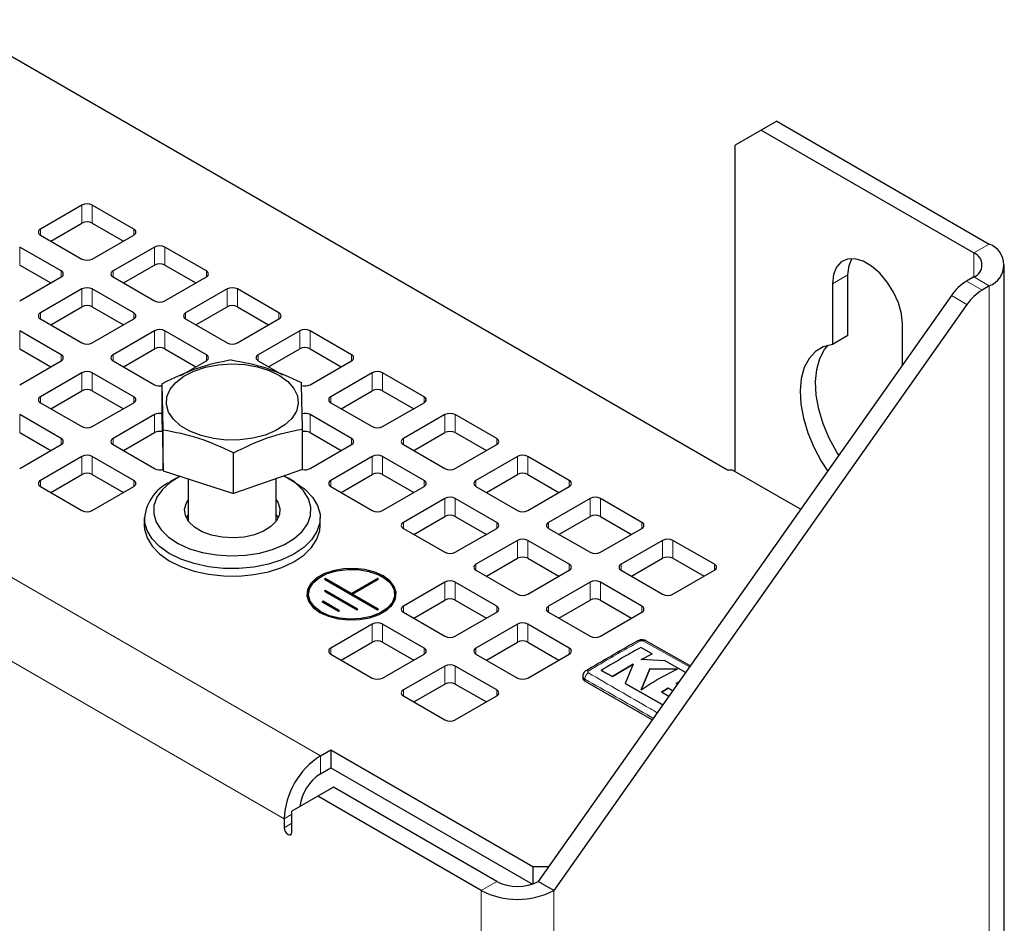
# Model space of a CAD drawing. Header units: millimetres. Extents: x 5 to 418, y 2 to 292.
# Tile 16 of 25: x 286 to 304, y 196 to 212. Entities that reach past the tile are written whole.
import ezdxf

# ---------------------------------------------------------------- set-up
doc = ezdxf.new("R2010")
doc.units = ezdxf.units.MM

msp = doc.modelspace()

# ---------------------------------------------------------------- linework, layer by layer
at = {"color": 7, "linetype": 'Continuous', "lineweight": 25}
for p, q in [((299.124, 203.8307), (284.9375, 212.0203)), ((300.0196, 210.1725), (299.7368, 210.0092)), ((300.0196, 210.1725), (303.8852, 207.941)), ((299.7368, 210.0092), (299.2654, 209.737)), ((299.7368, 210.0092), (303.6023, 207.7777)), ((299.2654, 203.8035), (299.2654, 209.737)), ((287.386, 208.6475), (286.6317, 208.2121)), ((288.3288, 208.2121), (287.5746, 208.6475)), ((286.8204, 207.9943), (287.386, 208.3209)), ((287.5746, 208.3209), (288.1402, 207.9943)), ((286.6317, 208.1032), (287.386, 207.6678)), ((287.5746, 207.6678), (288.3288, 208.1032)), ((287.0089, 207.4501), (286.2546, 207.8855)), ((288.7059, 207.8855), (287.9517, 207.4501)), ((289.6487, 207.4501), (288.8945, 207.8855)), ((286.2546, 207.5589), (286.8203, 207.2324)), ((288.1403, 207.2324), (288.7059, 207.5589)), ((288.8945, 207.5589), (289.4601, 207.2324)), ((304.1585, 100.4298), (304.1585, 207.56)), ((286.2546, 206.9058), (287.0089, 207.3412)), ((287.9517, 207.3412), (288.7059, 206.9058)), ((288.8945, 206.9058), (289.6487, 207.3412)), ((301.316, 206.2788), (301.316, 207.3828)), ((303.6023, 207.3423), (303.473, 207.2676)), ((301.0332, 207.2195), (301.0332, 206.1155)), ((303.8852, 207.179), (303.7558, 207.1043)), ((287.386, 207.1235), (286.6317, 206.6881)), ((288.3288, 206.6881), (287.5746, 207.1235)), ((290.0259, 207.1235), (289.2716, 206.6881)), ((290.9687, 206.6881), (290.2144, 207.1235)), ((303.1954, 207.003), (295.6827, 196.3469)), ((286.8204, 206.4704), (287.386, 206.7969)), ((287.5746, 206.7969), (288.1402, 206.4704)), ((289.4602, 206.4704), (290.0259, 206.7969)), ((290.2144, 206.7969), (290.7801, 206.4704)), ((303.4782, 206.8397), (295.9656, 196.1837)), ((286.6317, 206.5793), (287.386, 206.1438)), ((287.5746, 206.1438), (288.3288, 206.5793)), ((289.2716, 206.5793), (290.0259, 206.1438)), ((290.2144, 206.1438), (290.9687, 206.5793)), ((302.3059, 205.7414), (302.3059, 206.4847)), ((287.0089, 205.9261), (286.2546, 206.3615)), ((288.7059, 206.3615), (287.9517, 205.9261)), ((289.6487, 205.9261), (288.8945, 206.3615)), ((291.3458, 206.3615), (290.5915, 205.9261)), ((292.2886, 205.9261), (291.5344, 206.3615)), ((301.316, 206.2788), (301.0332, 206.1155)), ((286.2546, 206.0349), (286.8203, 205.7084)), ((288.1403, 205.7084), (288.7059, 206.0349)), ((288.8945, 206.0349), (289.4601, 205.7084)), ((290.7802, 205.7084), (291.3458, 206.0349)), ((291.5344, 206.0349), (292.1, 205.7084)), ((286.2546, 205.3819), (287.0089, 205.8173)), ((287.9517, 205.8173), (288.7059, 205.3819)), ((289.1824, 205.5481), (289.6487, 205.8173)), ((290.5915, 205.8173), (291.0336, 205.5621)), ((291.5344, 205.3819), (292.2886, 205.8173)), ((287.386, 205.5996), (286.6317, 205.1641)), ((288.3288, 205.1641), (287.5746, 205.5996)), ((292.6657, 205.5996), (291.9115, 205.1641)), ((293.6085, 205.1641), (292.8543, 205.5996)), ((288.8439, 204.6625), (288.8439, 205.401)), ((286.8204, 204.9464), (287.386, 205.2729)), ((287.5746, 205.2729), (288.1402, 204.9464)), ((292.1001, 204.9464), (292.6657, 205.2729)), ((292.8543, 205.2729), (293.4199, 204.9464)), ((286.6317, 205.0553), (287.386, 204.6199)), ((287.5746, 204.6199), (288.3288, 205.0553)), ((291.9115, 205.0553), (292.6657, 204.6199)), ((292.8543, 204.6199), (293.6085, 205.0553)), ((287.0089, 204.4022), (286.2546, 204.8376)), ((288.7059, 204.8376), (287.9517, 204.4022)), ((292.2886, 204.4022), (291.5344, 204.8376)), ((293.9857, 204.8376), (293.2314, 204.4022)), ((294.9285, 204.4022), (294.1742, 204.8376)), ((288.8439, 204.6625), (288.8632, 203.8182)), ((286.2546, 204.511), (286.8203, 204.1844)), ((288.1403, 204.1844), (288.7059, 204.511)), ((288.8632, 203.8182), (288.8632, 204.5567)), ((291.3964, 203.8375), (291.3964, 204.576)), ((291.5344, 204.511), (292.1, 204.1844)), ((293.42, 204.1844), (293.9857, 204.511)), ((294.1742, 204.511), (294.7399, 204.1844)), ((286.2546, 203.8579), (287.0089, 204.2933)), ((287.9517, 204.2933), (288.7059, 203.8579)), ((291.5344, 203.8579), (292.2886, 204.2933)), ((293.2314, 204.2933), (293.9857, 203.8579)), ((294.1742, 203.8579), (294.9285, 204.2933)), ((290.1395, 203.4057), (290.1395, 204.1442)), ((287.386, 204.0756), (286.6317, 203.6402)), ((288.3288, 203.6402), (287.5746, 204.0756)), ((292.6657, 204.0756), (291.9115, 203.6402)), ((293.6085, 203.6402), (292.8543, 204.0756)), ((295.3056, 204.0756), (294.5513, 203.6402)), ((296.2484, 203.6402), (295.4942, 204.0756)), ((286.8204, 203.4224), (287.386, 203.749)), ((287.5746, 203.749), (288.1402, 203.4224)), ((288.8632, 203.8182), (290.1395, 203.4057)), ((291.3964, 203.8375), (290.1395, 203.4057)), ((292.1001, 203.4224), (292.6657, 203.749)), ((292.8543, 203.749), (293.4199, 203.4224)), ((294.7399, 203.4224), (295.3056, 203.749)), ((295.4942, 203.749), (296.0598, 203.4224)), ((299.2182, 203.8307), (299.124, 203.8307)), ((300.4554, 203.1165), (299.2182, 203.8307)), ((289.1065, 203.681), (288.9886, 203.6129)), ((289.3201, 203.6705), (289.3201, 202.9035)), ((290.9201, 202.9035), (290.9201, 203.6739)), ((291.2517, 203.6129), (291.1338, 203.681)), ((286.6317, 203.5313), (287.386, 203.0959)), ((287.5746, 203.0959), (288.3288, 203.5313)), ((291.9115, 203.5313), (292.6657, 203.0959)), ((292.8543, 203.0959), (293.6085, 203.5313)), ((294.5513, 203.5313), (295.3056, 203.0959)), ((295.4942, 203.0959), (296.2484, 203.5313)), ((293.9857, 203.3136), (293.2314, 202.8782)), ((294.9285, 202.8782), (294.1742, 203.3136)), ((296.6255, 203.3136), (295.8713, 202.8782)), ((297.5683, 202.8782), (296.8141, 203.3136)), ((288.5201, 202.9599), (288.5201, 202.8238)), ((289.2862, 202.9599), (289.3201, 203.0162)), ((291.7201, 202.8238), (291.7201, 202.9599)), ((293.42, 202.6605), (293.9857, 202.987)), ((294.1742, 202.987), (294.7399, 202.6605)), ((296.0599, 202.6605), (296.6255, 202.987)), ((296.8141, 202.987), (297.3797, 202.6605)), ((293.2314, 202.7693), (293.9857, 202.3339)), ((294.1742, 202.3339), (294.9285, 202.7693)), ((295.8713, 202.7693), (296.6255, 202.3339)), ((296.8141, 202.3339), (297.5683, 202.7693)), ((295.3056, 202.5516), (294.5513, 202.1162)), ((296.2484, 202.1162), (295.4942, 202.5516)), ((297.9455, 202.5516), (297.1912, 202.1162)), ((298.8883, 202.1162), (298.134, 202.5516)), ((294.7399, 201.8985), (295.3056, 202.225)), ((295.4942, 202.225), (296.0598, 201.8985)), ((297.3798, 201.8985), (297.9455, 202.225)), ((298.134, 202.225), (298.6997, 201.8985)), ((294.5513, 202.0074), (295.3056, 201.5719)), ((295.4942, 201.5719), (296.2484, 202.0074)), ((297.1912, 202.0074), (297.9455, 201.5719)), ((298.134, 201.5719), (298.8883, 202.0074)), ((291.7332, 201.8925), (291.7238, 201.887)), ((291.8177, 201.8552), (291.7979, 201.8438)), ((291.7979, 201.8438), (292.7595, 201.2887)), ((291.8177, 201.8335), (291.8167, 201.8329)), ((292.2886, 201.5834), (291.8177, 201.8552)), ((291.8177, 201.8335), (291.8177, 201.8552)), ((292.2886, 201.5616), (291.8177, 201.8335)), ((292.7595, 201.8552), (292.2886, 201.5834)), ((292.7595, 201.8335), (292.2886, 201.5616)), ((292.3084, 201.5719), (292.7793, 201.8438)), ((292.7793, 201.8438), (292.7595, 201.8552)), ((292.7595, 201.8335), (292.7595, 201.8552)), ((292.7605, 201.8329), (292.7595, 201.8335)), ((292.7869, 201.9224), (292.8543, 201.8876)), ((292.8534, 201.887), (292.844, 201.8925)), ((293.9857, 201.7897), (293.2314, 201.3542)), ((294.9285, 201.3542), (294.1742, 201.7897)), ((296.6255, 201.7897), (295.8713, 201.3542)), ((297.5683, 201.3542), (296.8141, 201.7897)), ((291.8177, 201.6375), (291.7979, 201.6261)), ((291.7979, 201.6261), (292.3824, 201.2887)), ((291.8177, 201.6158), (291.8167, 201.6152)), ((292.4022, 201.3001), (291.8177, 201.6375)), ((291.8177, 201.6375), (291.8177, 201.6158)), ((291.8177, 201.6158), (292.3834, 201.2892)), ((291.7705, 201.447), (291.7507, 201.4356)), ((291.7507, 201.4356), (292.0524, 201.2614)), ((291.7705, 201.4253), (291.7696, 201.4247)), ((292.0722, 201.2729), (291.7705, 201.447)), ((291.7705, 201.447), (291.7705, 201.4253)), ((291.7705, 201.4253), (292.0534, 201.262)), ((292.2886, 201.5616), (292.2886, 201.5834)), ((292.3084, 201.5719), (292.2895, 201.5611)), ((292.7605, 201.2892), (292.2895, 201.5611)), ((292.7793, 201.3001), (292.3084, 201.5719)), ((293.42, 201.1365), (293.9857, 201.463)), ((294.1742, 201.463), (294.7399, 201.1365)), ((296.0599, 201.1365), (296.6255, 201.463)), ((296.8141, 201.463), (297.3797, 201.1365)), ((292.0524, 201.2614), (292.0722, 201.2729)), ((292.3824, 201.2887), (292.4022, 201.3001)), ((292.7595, 201.2887), (292.7793, 201.3001)), ((293.2314, 201.2454), (293.9857, 200.81)), ((294.1742, 200.81), (294.9285, 201.2454)), ((295.8713, 201.2454), (296.6255, 200.81)), ((296.8141, 200.81), (297.5683, 201.2454)), ((292.6657, 201.0277), (291.9115, 200.5923)), ((293.6085, 200.5923), (292.8543, 201.0277)), ((295.3056, 201.0277), (294.5513, 200.5923)), ((296.2484, 200.5923), (295.4942, 201.0277)), ((298.4465, 200.2672), (297.6425, 200.7225)), ((292.1001, 200.3745), (292.6657, 200.7011)), ((292.8543, 200.7011), (293.4199, 200.3745)), ((294.7399, 200.3745), (295.3056, 200.7011)), ((295.4942, 200.7011), (296.0598, 200.3745)), ((297.7539, 200.4886), (297.5465, 200.6009)), ((291.9115, 200.4834), (292.6657, 200.048)), ((292.8543, 200.048), (293.6085, 200.4834)), ((294.5513, 200.4834), (295.3056, 200.048)), ((295.4942, 200.048), (296.2484, 200.4834)), ((297.5528, 200.3821), (297.7539, 200.4886)), ((297.7539, 200.4865), (297.5528, 200.3799)), ((297.9899, 200.3594), (297.5528, 200.3821)), ((297.7539, 200.4886), (297.7539, 200.4865)), ((298.3619, 200.1471), (297.9899, 200.3594)), ((293.9857, 200.2657), (293.2314, 199.8303)), ((294.9285, 199.8303), (294.1742, 200.2657)), ((296.8287, 200.187), (297.036, 200.0752)), ((296.8287, 200.187), (296.8287, 200.1848)), ((297.036, 200.073), (296.8287, 200.1848)), ((297.036, 200.0752), (297.4111, 200.303)), ((297.4111, 200.3008), (297.036, 200.073)), ((297.4111, 200.303), (297.2642, 199.9506)), ((297.713, 200.2165), (297.5538, 199.8325)), ((297.5538, 199.8304), (297.713, 200.2143)), ((298.2147, 200.2113), (297.713, 200.2165)), ((297.713, 200.2165), (297.713, 200.2143)), ((297.713, 200.2143), (298.2147, 200.2092)), ((296.4922, 200.0818), (296.4922, 200.048)), ((297.7554, 199.2869), (296.5312, 199.9936)), ((297.036, 200.0752), (297.036, 200.073)), ((293.42, 199.6125), (293.9857, 199.9391)), ((294.1742, 199.9391), (294.7399, 199.6125)), ((297.2642, 199.9506), (297.9485, 199.5607)), ((297.2642, 199.9506), (297.2642, 199.9484)), ((297.9474, 199.5592), (297.2642, 199.9484)), ((297.9243, 199.7908), (298.0445, 199.8658)), ((298.0445, 199.8636), (297.9243, 199.7886)), ((298.0445, 199.8658), (298.1287, 199.8164)), ((298.0445, 199.8658), (298.0445, 199.8636)), ((298.1276, 199.8148), (298.0445, 199.8636)), ((298.1929, 199.9509), (298.2414, 199.9763)), ((298.239, 199.9728), (298.1929, 199.9487)), ((298.2146, 199.9381), (298.1929, 199.9509)), ((293.2314, 199.7214), (293.9857, 199.286)), ((294.1742, 199.286), (294.9285, 199.7214)), ((298.0564, 199.7138), (297.9243, 199.7908)), ((291.7229, 198.6329), (291.9115, 198.7417)), ((291.9115, 198.7417), (295.5884, 196.6191)), ((291.9115, 198.7417), (291.9115, 198.4151)), ((291.7229, 198.3063), (291.9115, 198.4151)), ((291.9115, 198.4151), (295.5764, 196.2994)), ((291.9586, 198.0614), (291.6758, 197.8981)), ((294.9285, 196.3469), (291.9586, 198.0614)), ((291.6758, 197.8981), (291.2044, 197.6259)), ((294.6456, 196.1837), (291.6758, 197.8981)), ((291.0629, 197.4898), (291.0629, 197.3265)), ((291.2044, 197.2448), (291.2044, 197.6259)), ((295.5884, 196.6191), (295.8746, 196.6191)), ((295.5884, 196.6191), (295.5884, 196.3036)), ((295.9656, 196.1837), (295.6827, 196.3469))]:
    msp.add_line(p, q, dxfattribs=at)
at = {"color": 7, "linetype": 'Continuous', "lineweight": 18}
for p, q in [((291.7229, 198.6329), (269.0955, 211.6954)), ((291.0629, 197.4898), (268.4355, 210.5523)), ((287.386, 208.3209), (287.386, 208.6475)), ((287.5746, 208.3209), (287.5746, 208.6475)), ((286.6317, 208.1032), (286.6317, 208.2121)), ((288.3288, 208.1032), (288.3288, 208.2121)), ((286.2546, 207.5589), (286.2546, 207.8855)), ((288.7059, 207.5589), (288.7059, 207.8855)), ((288.8945, 207.5589), (288.8945, 207.8855)), ((303.6023, 207.7777), (303.8852, 207.941)), ((303.6023, 207.7777), (303.6023, 207.3423)), ((287.0089, 207.3412), (287.0089, 207.4501)), ((287.9517, 207.3412), (287.9517, 207.4501)), ((289.6487, 207.3412), (289.6487, 207.4501)), ((301.316, 207.3828), (301.0332, 207.2195)), ((303.6023, 207.3423), (303.8852, 207.179)), ((303.473, 207.2676), (303.7558, 207.1043)), ((303.8852, 100.0488), (303.8852, 207.179)), ((287.386, 206.7969), (287.386, 207.1235)), ((287.5746, 206.7969), (287.5746, 207.1235)), ((290.0259, 206.7969), (290.0259, 207.1235)), ((290.2144, 206.7969), (290.2144, 207.1235)), ((303.4782, 206.8397), (303.1954, 207.003)), ((286.6317, 206.5793), (286.6317, 206.6881)), ((288.3288, 206.5793), (288.3288, 206.6881)), ((289.2716, 206.5793), (289.2716, 206.6881)), ((290.9687, 206.5793), (290.9687, 206.6881)), ((286.2546, 206.0349), (286.2546, 206.3615)), ((288.7059, 206.0349), (288.7059, 206.3615)), ((288.8945, 206.0349), (288.8945, 206.3615)), ((291.3458, 206.0349), (291.3458, 206.3615)), ((291.5344, 206.0349), (291.5344, 206.3615)), ((287.0089, 205.8173), (287.0089, 205.9261)), ((287.9517, 205.8173), (287.9517, 205.9261)), ((289.6487, 205.8173), (289.6487, 205.9261)), ((290.5915, 205.8173), (290.5915, 205.9261)), ((292.2886, 205.8173), (292.2886, 205.9261)), ((287.386, 205.2729), (287.386, 205.5996)), ((287.5746, 205.2729), (287.5746, 205.5996)), ((292.6657, 205.2729), (292.6657, 205.5996)), ((292.8543, 205.2729), (292.8543, 205.5996)), ((286.6317, 205.0553), (286.6317, 205.1641)), ((288.3288, 205.0553), (288.3288, 205.1641)), ((291.9115, 205.0553), (291.9115, 205.1641)), ((293.6085, 205.0553), (293.6085, 205.1641)), ((286.2546, 204.511), (286.2546, 204.8376)), ((288.7059, 204.511), (288.7059, 204.8376)), ((291.5344, 204.511), (291.5344, 204.8376)), ((293.9857, 204.511), (293.9857, 204.8376)), ((294.1742, 204.511), (294.1742, 204.8376)), ((287.0089, 204.2933), (287.0089, 204.4022)), ((287.9517, 204.2933), (287.9517, 204.4022)), ((292.2886, 204.2933), (292.2886, 204.4022)), ((293.2314, 204.2933), (293.2314, 204.4022)), ((294.9285, 204.2933), (294.9285, 204.4022)), ((287.386, 203.749), (287.386, 204.0756)), ((287.5746, 203.749), (287.5746, 204.0756)), ((292.6657, 203.749), (292.6657, 204.0756)), ((292.8543, 203.749), (292.8543, 204.0756)), ((295.3056, 203.749), (295.3056, 204.0756)), ((295.4942, 203.749), (295.4942, 204.0756)), ((286.6317, 203.5313), (286.6317, 203.6402)), ((288.3288, 203.5313), (288.3288, 203.6402)), ((291.9115, 203.5313), (291.9115, 203.6402)), ((293.6085, 203.5313), (293.6085, 203.6402)), ((294.5513, 203.5313), (294.5513, 203.6402)), ((296.2484, 203.5313), (296.2484, 203.6402)), ((293.9857, 202.987), (293.9857, 203.3136)), ((294.1742, 202.987), (294.1742, 203.3136)), ((296.6255, 202.987), (296.6255, 203.3136)), ((296.8141, 202.987), (296.8141, 203.3136)), ((293.2314, 202.7693), (293.2314, 202.8782)), ((294.9285, 202.7693), (294.9285, 202.8782)), ((295.8713, 202.7693), (295.8713, 202.8782)), ((297.5683, 202.7693), (297.5683, 202.8782)), ((295.3056, 202.225), (295.3056, 202.5516)), ((295.4942, 202.225), (295.4942, 202.5516)), ((297.9455, 202.225), (297.9455, 202.5516)), ((298.134, 202.225), (298.134, 202.5516)), ((294.5513, 202.0074), (294.5513, 202.1162)), ((296.2484, 202.0074), (296.2484, 202.1162)), ((297.1912, 202.0074), (297.1912, 202.1162)), ((298.8883, 202.0074), (298.8883, 202.1162)), ((293.9857, 201.463), (293.9857, 201.7897)), ((294.1742, 201.463), (294.1742, 201.7897)), ((296.6255, 201.463), (296.6255, 201.7897)), ((296.8141, 201.463), (296.8141, 201.7897)), ((293.2314, 201.2454), (293.2314, 201.3542)), ((294.9285, 201.2454), (294.9285, 201.3542)), ((295.8713, 201.2454), (295.8713, 201.3542)), ((297.5683, 201.2454), (297.5683, 201.3542)), ((292.6657, 200.7011), (292.6657, 201.0277)), ((292.8543, 200.7011), (292.8543, 201.0277)), ((295.3056, 200.7011), (295.3056, 201.0277)), ((295.4942, 200.7011), (295.4942, 201.0277)), ((298.4337, 200.249), (297.597, 200.7199)), ((291.9115, 200.4834), (291.9115, 200.5923)), ((293.6085, 200.4834), (293.6085, 200.5923)), ((294.5513, 200.4834), (294.5513, 200.5923)), ((296.2484, 200.4834), (296.2484, 200.5923)), ((293.9857, 199.9391), (293.9857, 200.2657)), ((294.1742, 199.9391), (294.1742, 200.2657)), ((296.5312, 199.9936), (296.5312, 200.0275)), ((293.2314, 199.7214), (293.2314, 199.8303)), ((294.9285, 199.7214), (294.9285, 199.8303)), ((291.7229, 198.3063), (291.7229, 198.6329)), ((291.2044, 197.5714), (291.0629, 197.4898)), ((291.2044, 197.4081), (291.0629, 197.3265)), ((294.9285, 196.3469), (294.6456, 196.1837)), ((294.6456, 100.3762), (294.6456, 196.1837)), ((295.9656, 196.1837), (295.9656, 100.3762))]:
    msp.add_line(p, q, dxfattribs=at)
at = {"color": 7, "linetype": 'Continuous', "lineweight": 25, "flags": 128}
for points in [[(302.3059, 206.4847), (302.2875, 206.6713), (302.2331, 206.8683), (302.1459, 207.0644), (302.0311, 207.2482), (301.8952, 207.409), (301.7463, 207.5373), (301.5928, 207.6259), (301.4439, 207.6695), (301.308, 207.6656), (301.1932, 207.6144), (301.106, 207.5189), (301.0516, 207.3847), (301.0332, 207.2195)], [(301.316, 207.3828), (301.3345, 207.548), (301.3838, 207.6737)], [(301.0332, 206.1155), (300.8675, 206.0718), (300.7242, 205.9851), (300.6074, 205.858), (300.5203, 205.694), (300.4654, 205.4976), (300.4441, 205.2744), (300.4572, 205.0306), (300.5041, 204.7731), (300.5837, 204.509), (300.6937, 204.2457), (300.8309, 203.9906), (300.9465, 203.8132)], [(301.1478, 204.0987), (301.1137, 204.1539), (300.9765, 204.4089), (300.8666, 204.6722), (300.787, 204.9363), (300.74, 205.1939), (300.727, 205.4377), (300.7482, 205.6609), (300.8032, 205.8572), (300.8903, 206.0213), (300.956, 206.1012)], [(290.1043, 205.7592), (290.3461, 205.7469), (290.5788, 205.7067), (290.7926, 205.6403), (290.9789, 205.5504), (291.13, 205.4407), (291.2398, 205.3157), (291.3038, 205.1805), (291.3193, 205.0406), (291.2857, 204.9018), (291.2044, 204.7697), (291.0787, 204.6498), (290.9137, 204.5469), (290.7163, 204.4653), (290.4945, 204.4084), (290.2573, 204.3783), (290.0145, 204.3765), (289.7761, 204.4029), (289.5517, 204.4565), (289.3506, 204.535), (289.181, 204.6353), (289.0499, 204.7533), (288.9625, 204.8841), (288.9226, 205.0223), (288.9317, 205.1624), (288.9894, 205.2985), (289.0935, 205.4252), (289.2395, 205.5371), (289.4217, 205.6298), (289.6324, 205.6995), (289.8631, 205.7432), (290.1043, 205.7592)], [(291.2517, 203.6129), (291.2657, 203.6047), (291.4422, 203.4801), (291.5786, 203.3396), (291.6707, 203.1877), (291.7157, 203.0288), (291.7122, 202.8678), (291.6603, 202.7096), (291.5616, 202.559), (291.4191, 202.4206), (291.2372, 202.2986), (291.0213, 202.1966), (290.778, 202.1179), (290.5148, 202.0647), (290.2395, 202.0388), (289.9606, 202.0408), (289.6866, 202.0708), (289.4257, 202.1277), (289.186, 202.21), (288.9746, 202.315), (288.798, 202.4396), (288.6616, 202.5801), (288.5696, 202.7321), (288.5246, 202.891), (288.5246, 202.891)], [(288.6908, 203.0342), (288.7348, 202.8837), (288.8259, 202.7403), (288.9612, 202.6091), (289.1359, 202.4944), (289.3441, 202.4003), (289.5787, 202.3298), (289.8318, 202.2854), (290.0947, 202.2686), (290.3585, 202.28), (290.6141, 202.3192), (290.853, 202.3848), (291.0668, 202.4747), (291.2485, 202.5857), (291.3917, 202.7141), (291.4916, 202.8554), (291.5448, 203.005), (291.5495, 203.1577), (291.5055, 203.3083), (291.4143, 203.4516), (291.2791, 203.5828), (291.1044, 203.6975), (291.0585, 203.7214)], [(289.1743, 203.7177), (289.1734, 203.7172), (288.9918, 203.6062), (288.8486, 203.4779), (288.7487, 203.3365), (288.6955, 203.1869), (288.6908, 203.0342)], [(290.9844, 203.1333), (290.976, 203.0172), (290.9215, 202.9054), (290.8238, 202.8038), (290.6881, 202.718), (290.5218, 202.6526), (290.3339, 202.6111), (290.1344, 202.5957), (289.9342, 202.6073), (289.744, 202.6452), (289.5741, 202.7074), (289.4336, 202.7906), (289.3301, 202.8902), (289.2692, 203.001), (289.2542, 203.1168), (289.2859, 203.2315), (289.3201, 203.2884)], [(290.9201, 203.2884), (290.9462, 203.2473), (290.9844, 203.1333)], [(290.9201, 203.0162), (290.9462, 202.9752), (290.9521, 202.9639)], [(288.5201, 202.8238), (288.5246, 202.7549), (288.5696, 202.596), (288.6616, 202.444), (288.798, 202.3036), (288.9746, 202.1789), (289.186, 202.0739), (289.4257, 201.9916), (289.6866, 201.9347), (289.9606, 201.9047), (290.2395, 201.9027), (290.5148, 201.9286), (290.778, 201.9818), (291.0213, 202.0605), (291.2372, 202.1625), (291.4191, 202.2845), (291.5616, 202.4229), (291.6603, 202.5735), (291.7122, 202.7317), (291.7201, 202.8238)], [(291.7135, 201.2399), (291.8678, 201.1701), (292.0466, 201.1237), (292.2395, 201.1033), (292.4352, 201.1101), (292.6224, 201.1438), (292.7902, 201.2023), (292.9288, 201.2824), (293.0303, 201.3792), (293.0886, 201.4873), (293.1004, 201.6003), (293.0651, 201.7116), (292.9846, 201.8149), (292.8637, 201.904), (292.7094, 201.9738), (292.5306, 202.0202), (292.3377, 202.0406), (292.142, 202.0338), (291.9548, 202.0001), (291.787, 201.9416), (291.6484, 201.8615), (291.5469, 201.7646), (291.4886, 201.6566), (291.4768, 201.5436), (291.5121, 201.4323), (291.5926, 201.329), (291.7135, 201.2399)], [(291.7333, 201.2514), (291.6126, 201.3412), (291.5344, 201.4455), (291.5037, 201.5577), (291.5222, 201.6708), (291.5889, 201.7778), (291.6995, 201.8718), (291.8472, 201.9469), (292.0226, 201.9985), (292.2147, 202.0233), (292.4115, 202.0197), (292.6005, 201.988), (292.7699, 201.9302), (292.9091, 201.8498), (293.0093, 201.752), (293.0643, 201.6429), (293.0704, 201.5293), (293.0275, 201.4184), (292.9381, 201.3171), (292.808, 201.2319), (292.6451, 201.168), (292.4599, 201.1295), (292.2639, 201.1188), (292.0695, 201.1366), (291.8888, 201.1817), (291.7333, 201.2514)], [(291.7228, 201.2346), (291.6565, 201.278), (291.5544, 201.3776), (291.4984, 201.4888), (291.4922, 201.6045), (291.5359, 201.7175), (291.6269, 201.8206), (291.7596, 201.9075), (291.7903, 201.9224)], [(291.7819, 201.2047), (291.6575, 201.2785), (291.5556, 201.378), (291.4998, 201.4889), (291.4935, 201.6045), (291.5371, 201.7172), (291.628, 201.8202), (291.7238, 201.887)], [(292.8533, 201.8871), (292.976, 201.7958), (293.0556, 201.6897), (293.0869, 201.5755), (293.068, 201.4605), (293.0002, 201.3517), (292.8877, 201.2562), (292.7953, 201.2047)], [(292.8543, 201.8876), (292.9772, 201.7962), (293.0568, 201.6899), (293.0882, 201.5756), (293.0693, 201.4603), (293.0014, 201.3514), (292.8887, 201.2556), (292.8544, 201.2346)], [(291.0629, 197.3265), (291.0683, 197.2921), (291.0837, 197.2568), (291.1066, 197.2258), (291.1337, 197.204), (291.1607, 197.1946), (291.1837, 197.1991), (291.199, 197.2167), (291.2044, 197.2448)]]:
    msp.add_lwpolyline(points, dxfattribs=at)
at = {"color": 7, "linetype": 'Continuous', "lineweight": 25}
for centre, radius, start, end in [((287.4803, 208.4655), 0.2049, 62.60967, 117.39033), ((287.4803, 208.1389), 0.2049, 62.60967, 117.39033), ((286.6524, 208.1576), 0.0582, 110.78342, 249.21658), ((288.3081, 208.1576), 0.0582, 290.78342, 69.21658), ((288.8002, 207.7035), 0.2049, 62.60967, 117.39033), ((303.7406, 207.56), 0.4075, 290.78342, 69.21658), ((303.5197, 207.56), 0.2329, 290.78342, 69.21658), ((287.4803, 207.8498), 0.2049, 242.60967, 297.39033), ((288.8002, 207.3769), 0.2049, 62.60967, 117.39033), ((286.9882, 207.3957), 0.0582, 290.78342, 69.21658), ((287.9723, 207.3957), 0.0582, 110.78342, 249.21658), ((289.6281, 207.3957), 0.0582, 290.78342, 69.21658), ((303.9473, 206.4921), 0.9091, 121.45437, 145.80445), ((287.4803, 206.9416), 0.2049, 62.60967, 117.39033), ((290.1201, 206.9416), 0.2049, 62.60967, 117.39033), ((304.2302, 206.3288), 0.9091, 121.45437, 145.80445), ((287.4803, 206.6149), 0.2049, 62.60967, 117.39033), ((288.8002, 207.0878), 0.2049, 242.60967, 297.39033), ((290.1201, 206.6149), 0.2049, 62.60967, 117.39033), ((286.6524, 206.6337), 0.0582, 110.78342, 249.21658), ((288.3081, 206.6337), 0.0582, 290.78342, 69.21658), ((289.2923, 206.6337), 0.0582, 110.78342, 249.21658), ((290.948, 206.6337), 0.0582, 290.78342, 69.21658), ((288.8002, 206.1796), 0.2049, 62.60967, 117.39033), ((291.4401, 206.1796), 0.2049, 62.60967, 117.39033), ((287.4803, 206.3258), 0.2049, 242.60967, 297.39033), ((290.1201, 206.3258), 0.2049, 242.60967, 297.39033), ((286.9882, 205.8717), 0.0582, 290.78342, 69.21658), ((287.9723, 205.8717), 0.0582, 110.78342, 249.21658), ((288.8002, 205.853), 0.2049, 62.60967, 117.39033), ((289.6281, 205.8717), 0.0582, 290.78342, 69.21658), ((290.6122, 205.8717), 0.0582, 110.78342, 249.21658), ((291.4401, 205.853), 0.2049, 62.60967, 117.39033), ((292.2679, 205.8717), 0.0582, 290.78342, 69.21658), ((287.4803, 205.4176), 0.2049, 62.60967, 117.39033), ((292.76, 205.4176), 0.2049, 62.60967, 117.39033), ((288.8004, 205.5649), 0.2059, 242.69773, 282.20215), ((291.4395, 205.5655), 0.2067, 252.54561, 297.3165), ((287.4803, 205.091), 0.2049, 62.60967, 117.39033), ((292.76, 205.091), 0.2049, 62.60967, 117.39033), ((286.6524, 205.1097), 0.0582, 110.78342, 249.21658), ((288.3081, 205.1097), 0.0582, 290.78342, 69.21658), ((291.9321, 205.1097), 0.0582, 110.78342, 249.21658), ((293.5879, 205.1097), 0.0582, 290.78342, 69.21658), ((288.8004, 204.6546), 0.2059, 77.79785, 117.30227), ((291.4397, 204.6542), 0.2064, 62.702, 103.76536), ((294.0799, 204.6556), 0.2049, 62.60967, 117.39033), ((287.4803, 204.8018), 0.2049, 242.60967, 297.39033), ((288.8005, 204.3277), 0.2062, 76.96657, 117.2991), ((291.4399, 204.328), 0.2059, 62.69773, 102.20215), ((292.76, 204.8018), 0.2049, 242.60967, 297.39033), ((294.0799, 204.329), 0.2049, 62.60967, 117.39033), ((286.9882, 204.3477), 0.0582, 290.78342, 69.21658), ((287.9723, 204.3477), 0.0582, 110.78342, 249.21658), ((292.2679, 204.3477), 0.0582, 290.78342, 69.21658), ((293.2521, 204.3477), 0.0582, 110.78342, 249.21658), ((294.9078, 204.3477), 0.0582, 290.78342, 69.21658), ((287.4803, 203.8936), 0.2049, 62.60967, 117.39033), ((292.76, 203.8936), 0.2049, 62.60967, 117.39033), ((295.3999, 203.8936), 0.2049, 62.60967, 117.39033), ((287.4803, 203.567), 0.2049, 62.60967, 117.39033), ((288.8011, 204.045), 0.21, 243.04528, 287.04846), ((291.4399, 204.0409), 0.2059, 257.79785, 297.30227), ((292.76, 203.567), 0.2049, 62.60967, 117.39033), ((294.0799, 204.0399), 0.2049, 242.60967, 297.39033), ((295.3999, 203.567), 0.2049, 62.60967, 117.39033), ((286.6524, 203.5858), 0.0582, 110.78342, 249.21658), ((288.3081, 203.5858), 0.0582, 290.78342, 69.21658), ((289.3072, 202.898), 0.7826, 114.02286, 180.51889), ((291.9321, 203.5858), 0.0582, 110.78342, 249.21658), ((293.5879, 203.5858), 0.0582, 290.78342, 69.21658), ((294.572, 203.5858), 0.0582, 110.78342, 249.21658), ((296.2277, 203.5858), 0.0582, 290.78342, 69.21658), ((294.0799, 203.1317), 0.2049, 62.60967, 117.39033), ((296.7198, 203.1317), 0.2049, 62.60967, 117.39033), ((287.4803, 203.2779), 0.2049, 242.60967, 297.39033), ((292.76, 203.2779), 0.2049, 242.60967, 297.39033), ((295.3999, 203.2779), 0.2049, 242.60967, 297.39033), ((293.2521, 202.8238), 0.0582, 110.78342, 249.21658), ((294.0799, 202.805), 0.2049, 62.60967, 117.39033), ((294.9078, 202.8238), 0.0582, 290.78342, 69.21658), ((295.8919, 202.8238), 0.0582, 110.78342, 249.21658), ((296.7198, 202.805), 0.2049, 62.60967, 117.39033), ((297.5477, 202.8238), 0.0582, 290.78342, 69.21658), ((295.3999, 202.3697), 0.2049, 62.60967, 117.39033), ((298.0397, 202.3697), 0.2049, 62.60967, 117.39033), ((294.0799, 202.5159), 0.2049, 242.60967, 297.39033), ((296.7198, 202.5159), 0.2049, 242.60967, 297.39033), ((295.3999, 202.0431), 0.2049, 62.60967, 117.39033), ((298.0397, 202.0431), 0.2049, 62.60967, 117.39033), ((294.572, 202.0618), 0.0582, 110.78342, 249.21658), ((296.2277, 202.0618), 0.0582, 290.78342, 69.21658), ((297.2119, 202.0618), 0.0582, 110.78342, 249.21658), ((298.8676, 202.0618), 0.0582, 290.78342, 69.21658), ((294.0799, 201.6077), 0.2049, 62.60967, 117.39033), ((296.7198, 201.6077), 0.2049, 62.60967, 117.39033), ((294.0799, 201.2811), 0.2049, 62.60967, 117.39033), ((295.3999, 201.7539), 0.2049, 242.60967, 297.39033), ((296.7198, 201.2811), 0.2049, 62.60967, 117.39033), ((298.0397, 201.7539), 0.2049, 242.60967, 297.39033), ((293.2521, 201.2998), 0.0582, 110.78342, 249.21658), ((294.9078, 201.2998), 0.0582, 290.78342, 69.21658), ((295.8919, 201.2998), 0.0582, 110.78342, 249.21658), ((297.5477, 201.2998), 0.0582, 290.78342, 69.21658), ((292.76, 200.8457), 0.2049, 62.60967, 117.39033), ((295.3999, 200.8457), 0.2049, 62.60967, 117.39033), ((292.76, 200.5191), 0.2049, 62.60967, 117.39033), ((294.0799, 200.9919), 0.2049, 242.60967, 297.39033), ((295.3999, 200.5191), 0.2049, 62.60967, 117.39033), ((296.7198, 200.9919), 0.2049, 242.60967, 297.39033), ((297.5134, 200.6815), 0.0465, 55.56316, 114.46716), ((291.9321, 200.5378), 0.0582, 110.78342, 249.21658), ((293.5879, 200.5378), 0.0582, 290.78342, 69.21658), ((294.572, 200.5378), 0.0582, 110.78342, 249.21658), ((296.2277, 200.5378), 0.0582, 290.78342, 69.21658), ((294.0799, 200.0837), 0.2049, 62.60967, 117.39033), ((296.5691, 200.1369), 0.046, 55.21819, 114.71129), ((292.76, 200.2299), 0.2049, 242.60967, 297.39033), ((295.3999, 200.2299), 0.2049, 242.60967, 297.39033), ((296.5589, 200.0546), 0.0671, 185.6948, 245.62534), ((293.2521, 199.7759), 0.0582, 110.78342, 249.21658), ((294.0799, 199.7571), 0.2049, 62.60967, 117.39033), ((294.9078, 199.7759), 0.0582, 290.78342, 69.21658), ((294.0799, 199.468), 0.2049, 242.60967, 297.39033), ((292.4958, 197.4246), 1.4344, 122.60548, 177.39452), ((292.1735, 197.6081), 0.831, 122.83929, 173.00692), ((295.3056, 197.0748), 0.8197, 242.60967, 297.39033), ((295.3056, 197.4574), 1.4346, 242.60967, 297.39033)]:
    msp.add_arc(centre, radius, start, end, dxfattribs=at)
at = {"color": 7, "linetype": 'Continuous', "lineweight": 18}
for centre, radius, start, end in [((297.6231, 200.6818), 0.0462, 64.38698, 124.52497), ((296.6735, 200.0227), 0.1423, 123.32255, 178.05861)]:
    msp.add_arc(centre, radius, start, end, dxfattribs=at)
at = {"color": 7, "linetype": 'Continuous', "lineweight": 25}
for points, knots in [([(290.1008, 205.8328), (289.8951, 205.7909), (289.4762, 205.7055), (289.0571, 205.5037), (288.8439, 205.401)], [0, 0, 0, 0, 0.4912125, 1, 1, 1, 1]), ([(290.1008, 205.8328), (290.3097, 205.794), (290.735, 205.7151), (291.1605, 205.5197), (291.377, 205.4203)], [0, 0, 0, 0, 0.4912125, 1, 1, 1, 1]), ([(288.8632, 204.5567), (288.8632, 204.5617), (288.8604, 204.715), (288.8547, 205.0031), (288.8483, 205.2561), (288.8447, 205.3745), (288.8439, 205.401)], [0, 0, 0, 0, 0.0142475, 0.4387915, 0.8747259, 1, 1, 1, 1]), ([(291.3964, 204.576), (291.3963, 204.581), (291.3935, 204.7344), (291.3878, 205.0224), (291.3814, 205.2754), (291.3778, 205.3939), (291.377, 205.4203)], [0, 0, 0, 0, 0.0142475, 0.4387915, 0.8747259, 1, 1, 1, 1]), ([(290.1395, 204.1442), (289.9306, 204.2405), (289.5053, 204.4365), (289.0797, 204.5162), (288.8632, 204.5567)], [0, 0, 0, 0, 0.4912125, 1, 1, 1, 1]), ([(290.1395, 204.1442), (290.3452, 204.2437), (290.7641, 204.4461), (291.1831, 204.5322), (291.3964, 204.576)], [0, 0, 0, 0, 0.4912125, 1, 1, 1, 1]), ([(297.4942, 200.7238), (297.4804, 200.716), (297.1658, 200.5392), (296.8509, 200.3541), (296.5498, 200.1771)], [0, 0, 0, 0, 0.0437347, 1, 1, 1, 1]), ([(297.642, 200.7232), (297.6407, 200.7242), (297.6296, 200.7333), (297.5987, 200.7408), (297.5514, 200.7442), (297.5136, 200.736), (297.4965, 200.7246), (297.4946, 200.7233)], [0, 0, 0, 0, 0.0314747, 0.2834631, 0.5952218, 0.9527506, 1, 1, 1, 1]), ([(297.5465, 200.6009), (297.4484, 200.5468), (297.2091, 200.4148), (296.9698, 200.2715), (296.8287, 200.187)], [0, 0, 0, 0, 0.4103295, 1, 1, 1, 1]), ([(296.5501, 200.1781), (296.5486, 200.1774), (296.5344, 200.1713), (296.5143, 200.1498), (296.4949, 200.1167), (296.4938, 200.0926), (296.4933, 200.0819)], [0, 0, 0, 0, 0.04285386, 0.39343158, 0.72965407, 1, 1, 1, 1]), ([(297.5538, 199.8325), (297.652, 199.8974), (297.8722, 200.0428), (298.0926, 200.1512), (298.2147, 200.2113)], [0, 0, 0, 0, 0.4454775, 1, 1, 1, 1])]:
    msp.add_open_spline(points, degree=3, knots=knots, dxfattribs=at)
at = {"color": 7, "linetype": 'Continuous', "lineweight": 18}
for points, knots in [([(297.5397, 200.7198), (297.4314, 200.6598), (297.2149, 200.5396), (296.9002, 200.3577), (296.6947, 200.2343), (296.5953, 200.1747)], [0, 0, 0, 0, 0.3404987, 0.6810489, 1, 1, 1, 1]), ([(297.597, 200.7199), (297.5947, 200.721), (297.589, 200.7237), (297.5775, 200.7262), (297.5638, 200.7267), (297.5503, 200.7247), (297.5432, 200.7215), (297.5397, 200.7198)], [0, 0, 0, 0, 0.140567, 0.3553278, 0.5708439, 0.7860438, 1, 1, 1, 1]), ([(296.5953, 200.1747), (296.5934, 200.1734), (296.5885, 200.17), (296.584, 200.1633), (296.5832, 200.1554), (296.5868, 200.1477), (296.5925, 200.1436), (296.5953, 200.1416)], [0, 0, 0, 0, 0.1406569, 0.3555038, 0.5710329, 0.7861716, 1, 1, 1, 1]), ([(296.5312, 200.0275), (296.5219, 200.0342), (296.5032, 200.0476), (296.4915, 200.0675), (296.4934, 200.079), (296.4939, 200.0818)], [0, 0, 0, 0, 0.4290253, 0.8580652, 1, 1, 1, 1]), ([(297.7762, 199.3164), (297.7384, 199.3385), (297.3234, 199.5815), (296.9084, 199.8151), (296.5312, 200.0275)], [0, 0, 0, 0, 0.09117541, 1, 1, 1, 1]), ([(296.5953, 200.1416), (296.9679, 199.9258), (297.3822, 199.6859), (297.805, 199.4422), (297.8476, 199.4177)], [0, 0, 0, 0, 0.899237, 1, 1, 1, 1])]:
    msp.add_open_spline(points, degree=3, knots=knots, dxfattribs=at)

doc.saveas('drawing.dxf')
